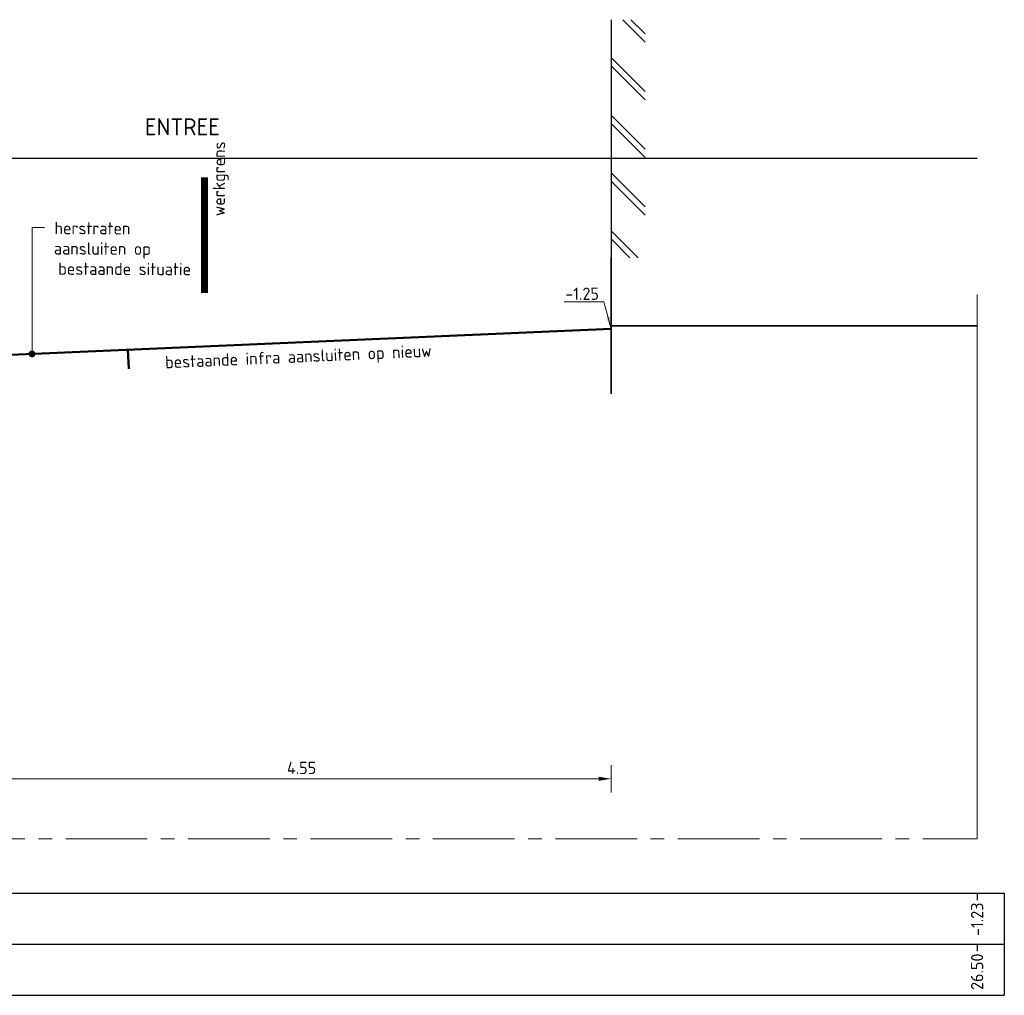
# Model space of a CAD drawing. Header units: metres. Extents: x 97967 to 197304, y 436003 to 872588.
# Tile 10 of 15: x 98640.69 to 98647.93, y 436242.36 to 436249.53. Entities that reach past the tile are written whole.
import ezdxf
from ezdxf.enums import TextEntityAlignment as Align

# ---------------------------------------------------------------- set-up
doc = ezdxf.new("R2010")
doc.units = ezdxf.units.M
for name, pattern in [('AL-NAP_LIJN-SO', [15.25, 12, -1.5, 0.25, -1.5]), ('XX-CENTER', [8, 5, -1, 1, -1]), ('ZZ-AFBREEK-SO', [7, 4, -1, 1, -1])]:
    doc.linetypes.add(name, pattern=pattern)
doc.layers.add('B-WE-VH-HULPLIJN-GD', color=7, linetype='Continuous', lineweight=25, plot=False)
for name, color, linetype, lineweight in [('N-WE-KG-GRENS_WERK-GD', 7, 'Continuous', 50), ('N-WE-OG-BEBOUWING-GD', 7, 'Continuous', 35), ('N-WE-OG-T25-50', 7, 'Continuous', 25), ('N-WE-OG-TERREIN_GEVEL-SD', 7, 'Continuous', 25), ('N-WE-VH-GESLOTENVERHARDING-GD', 10, 'Continuous', 50), ('N-WE-VH-M-50', 7, 'Continuous', 18), ('N-WE-VH-T18-50', 1, 'Continuous', 18), ('X-XX-AL-AFBREEKLIJN-G', 7, 'ZZ-AFBREEK-SO', 18), ('X-XX-AL-NAP-G', 7, 'AL-NAP_LIJN-SO', 18), ('X-XX-AL-NAP-GD', 7, 'Continuous', 25), ('X-XX-AL-PROFIELBALK-G', 7, 'Continuous', 25), ('X-XX-AL-PROFIELBALK-T18', 1, 'Continuous', 0)]:
    doc.layers.add(name, color=color, linetype=linetype, lineweight=lineweight)
doc.styles.add('NLCS-ISO-M100-T18', font='NLCS-ISO.ttf', dxfattribs={"height": 0.18})
doc.styles.add('NLCS-ISO-M50-T18', font='NLCS-ISO.ttf', dxfattribs={"height": 0.09})
doc.styles.add('NLCS-ISO-M50-T25', font='NLCS-ISO.ttf', dxfattribs={"height": 0.125})
doc.dimstyles.new('NLCS-M50-T18-PIJL_L2_H0', dxfattribs={"dimscale": 0.05, "dimtxt": 2.5, "dimasz": 1.8, "dimexe": 2, "dimexo": 2, "dimgap": 0.7, "dimtad": 1, "dimzin": 0, "dimdsep": 46, "dimtxsty": 'NLCS-ISO-M50-T18', "dimcen": 0, "dimdle": 2, "dimclrd": 256, "dimclre": 256, "dimclrt": 1, "dimadec": 0, "dimazin": 0, "dimtfac": 1, "dimtdec": 3, "dimtofl": 0, "dimtmove": 0, "dimatfit": 3, "dimfxl": 2, "dimfxlon": 1, "dimtfillclr": 256, "dimtolj": 1, "dimtzin": 0, "dimlwd": -1, "dimlwe": -1, "dimarcsym": 0})
doc.dimstyles.new('NLCS-M50-T18-PIJL_L2_H1', dxfattribs={"dimscale": 0.05, "dimtxt": 2.5, "dimasz": 1.8, "dimexe": 2, "dimexo": 2, "dimgap": 0.7, "dimtad": 1, "dimzin": 0, "dimdsep": 46, "dimtxsty": 'NLCS-ISO-M50-T18', "dimcen": 0, "dimdle": 2, "dimclrd": 256, "dimclre": 256, "dimclrt": 1, "dimadec": 1, "dimazin": 0, "dimtfac": 1, "dimtdec": 3, "dimtofl": 0, "dimtmove": 0, "dimatfit": 3, "dimfxl": 2, "dimfxlon": 1, "dimtfillclr": 256, "dimtolj": 1, "dimtzin": 0, "dimlwd": -1, "dimlwe": -1, "dimarcsym": 0})

# ---------------------------------------------------------------- blocks, each defined once
blk = doc.blocks.new('SOG-GEVEL_RECHTS-D')
for p, q in [((0, 3.5), (0, 0)), ((0.5, 3.172), (0.172, 3.5)), ((0.5, 3.292), (0.292, 3.5)), ((0.5, 2.444), (0, 2.944)), ((0.5, 2.324), (0, 2.824)), ((0.5, 1.595), (0, 2.095)), ((0.5, 1.475), (0, 1.975)), ((0.5, 0.747), (0, 1.247)), ((0.5, 0.627), (0, 1.127)), ((0.398, 0), (0, 0.398)), ((0.278, 0), (0, 0.278))]:
    blk.add_line(p, q)
blk = doc.blocks.new('*D64')
at = {"layer": 'Defpoints', "color": 0, "transparency": 16777216}
for p in [(98640.488, 436247.0641), (98645.0381, 436246.7841), (98645.0381, 436243.9553)]:
    blk.add_point(p, dxfattribs=at)
at = {"layer": 'N-WE-VH-M-50', "transparency": 16777216}
for p, q in [((98640.488, 436244.0553), (98640.488, 436243.8553)), ((98645.0381, 436244.0553), (98645.0381, 436243.8553)), ((98640.578, 436243.9553), (98644.9481, 436243.9553))]:
    blk.add_line(p, q, dxfattribs=at)
for points in [[(98640.578, 436243.9703), (98640.578, 436243.9403), (98640.488, 436243.9553)], [(98644.9481, 436243.9703), (98644.9481, 436243.9403), (98645.0381, 436243.9553)]]:
    blk.add_solid(points, dxfattribs=at)
at = {"layer": 'N-WE-VH-M-50', "color": 1, "transparency": 16777216, "insert": (98642.763, 436244.0353), "char_height": 0.09, "attachment_point": 5, "style": 'NLCS-ISO-M50-T18'}
blk.add_mtext('\\A1;4.55', dxfattribs=at)
blk = doc.blocks.new('_Dot')
at = {"color": 0, "linetype": 'ByBlock', "lineweight": -2}
blk.add_line((-0.5, 0), (-1, 0), dxfattribs=at)
at = {"color": 0, "linetype": 'ByBlock', "const_width": 0.5}
blk.add_lwpolyline([(-0.25, 0, 1), (0.25, 0, 1)], format="xyb", close=True, dxfattribs=at)

msp = doc.modelspace()

# ---------------------------------------------------------------- linework, layer by layer
at = {"layer": 'B-WE-VH-HULPLIJN-GD', "ltscale": 0.05}
msp.add_lwpolyline([(98647.7289, 436248.5141), (98621.2289, 436248.5141)], dxfattribs=at)
at = {"layer": 'N-WE-KG-GRENS_WERK-GD', "linetype": 'XX-CENTER', "ltscale": 0.05, "const_width": 0.05}
msp.add_lwpolyline([(98642.0489, 436247.5254), (98642.0489, 436248.375)], dxfattribs=at)
at = {"layer": 'N-WE-OG-BEBOUWING-GD'}
msp.add_line((98645.0381, 436247.2841), (98647.7289, 436247.2841), dxfattribs=at)
msp.add_lwpolyline([(98645.0381, 436247.7841), (98645.0381, 436246.7841)], dxfattribs=at)
at = {"layer": 'N-WE-VH-GESLOTENVERHARDING-GD'}
for p, q in [((98645.0381, 436247.2629), (98640.488, 436247.0641)), ((98641.4931, 436246.9679), (98641.4869, 436247.1077))]:
    msp.add_line(p, q, dxfattribs=at)
at = {"layer": 'N-WE-VH-M-50'}
for p, q in [((98640.7814, 436247.123), (98640.7833, 436248.0079)), ((98640.7833, 436248.0079), (98640.8737, 436248.0076))]:
    msp.add_line(p, q, dxfattribs=at)
at = {"layer": 'X-XX-AL-AFBREEKLIJN-G'}
msp.add_lwpolyline([(98647.7289, 436243.5141), (98647.7289, 436248.375)], dxfattribs=at)
at = {"layer": 'X-XX-AL-NAP-G', "ltscale": 0.05}
msp.add_lwpolyline([(98621.2289, 436243.5141), (98647.7289, 436243.5141)], dxfattribs=at)
at = {"layer": 'X-XX-AL-NAP-GD'}
for points in [[(98647.7289, 436243.1141), (98647.7289, 436243.0641)], [(98647.7289, 436242.7391), (98647.7289, 436242.6891)]]:
    msp.add_lwpolyline(points, dxfattribs=at)
at = {"layer": 'X-XX-AL-PROFIELBALK-G'}
for points in [[(98619.7685, 436243.1141), (98647.9289, 436243.1141)], [(98647.9289, 436243.1141), (98647.9289, 436242.3641)], [(98619.7685, 436242.7391), (98647.9289, 436242.7391)], [(98619.7685, 436242.3641), (98647.9289, 436242.3641)]]:
    msp.add_lwpolyline(points, dxfattribs=at)

# ---------------------------------------------------------------- block references
at = {"layer": 'N-WE-OG-TERREIN_GEVEL-SD', "xscale": 0.5, "yscale": 0.5, "zscale": 0.5}
msp.add_blockref('SOG-GEVEL_RECHTS-D', (98645.0381, 436247.7841), dxfattribs=at)
at = {"layer": 'N-WE-VH-M-50', "xscale": -0.04999999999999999, "yscale": 0.04999999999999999, "zscale": 0.04999999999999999, "rotation": 89.77726412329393}
msp.add_blockref('_Dot', (98640.7814, 436247.0776), dxfattribs=at)

# ---------------------------------------------------------------- texts
at = {"layer": 'N-WE-OG-T25-50', "style": 'NLCS-ISO-M50-T25'}
msp.add_text('ENTREE', height=0.125, dxfattribs=at).set_placement((98641.6107, 436248.6842))
at = {"layer": 'N-WE-VH-T18-50', "style": 'NLCS-ISO-M50-T18'}
for s, rotation, p in [('werkgrens', 89.77726, (98642.1562, 436248.6394)), ('herstraten', 359.77726, (98641.5046, 436248.0008)), ('aansluiten op', 359.77726, (98641.6553, 436247.8506)), ('bestaande situatie', 359.77726, (98641.9507, 436247.7006)), ('bestaande infra aansluiten op nieuw', 2.52425, (98643.7187, 436247.1026))]:
    msp.add_text(s, height=0.09, rotation=rotation, dxfattribs=at).set_placement(p, align=Align.MIDDLE_RIGHT)
msp.add_text('-1.25', height=0.09, rotation=0.22274, dxfattribs=at).set_placement((98644.9491, 436247.4754), align=Align.RIGHT)
at = {"layer": 'X-XX-AL-PROFIELBALK-T18', "style": 'NLCS-ISO-M100-T18'}
for s, p in [('-1.23', (98647.7289, 436243.0459)), ('26.50', (98647.7289, 436242.6709))]:
    msp.add_text(s, height=0.09, rotation=90, dxfattribs=at).set_placement(p, align=Align.MIDDLE_RIGHT)

# ---------------------------------------------------------------- dimensions: what is measured, and where the dimension line sits
at = {"layer": 'N-WE-VH-M-50'}
dim = msp.add_linear_dim(base=(98645.0381, 436243.9553), p1=(98640.488, 436247.0641), p2=(98645.0381, 436246.7841), dimstyle='NLCS-M50-T18-PIJL_L2_H0', override={"dimtmove": 1}, dxfattribs=at)
dim.commit()
dim.dimension.update_dxf_attribs({"geometry": '*D64', "text_midpoint": (98642.763, 436244.0353)})

# ---------------------------------------------------------------- leaders
msp.add_leader([(98645.0381, 436247.2629), (98644.9841, 436247.4612), (98644.6935, 436247.4601)], dimstyle='NLCS-M50-T18-PIJL_L2_H1', override={"dimgap": 0.7, "dimtad": 0}, dxfattribs=at)

doc.saveas('drawing.dxf')
